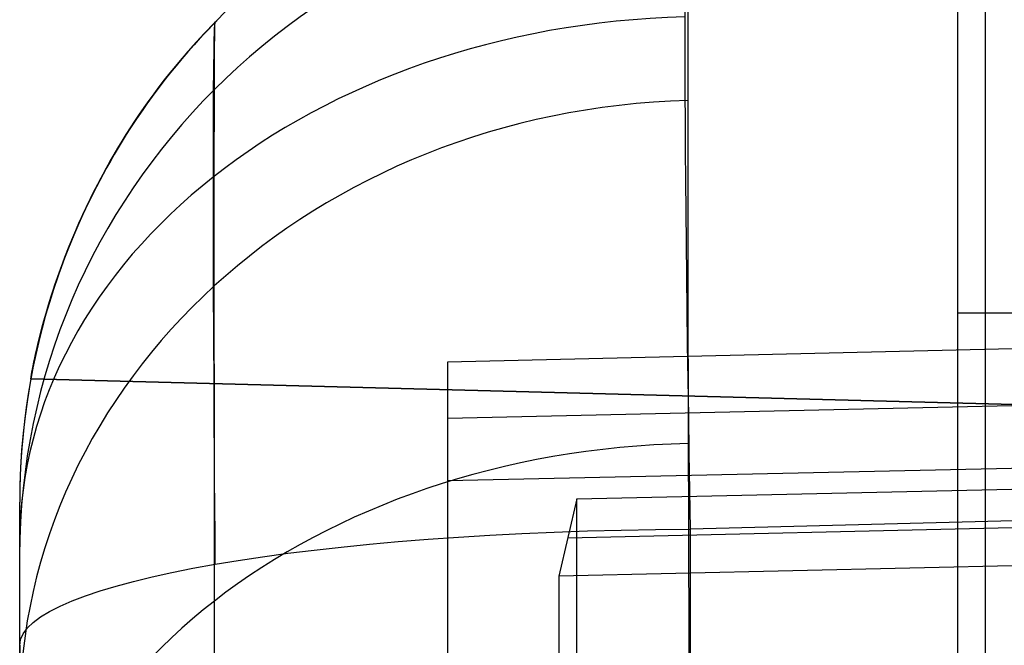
# Model space of a CAD drawing. Extents: x -9 to 8, y 1 to 147.
# Tile 149 of 181: x -8.844 to -7.7, y 145.396 to 146.123. Entities that reach past the tile are written whole.
import ezdxf

# ---------------------------------------------------------------- set-up
doc = ezdxf.new("R2010")
doc.units = 0
doc.layers.add('DEFAULT', color=7, linetype='CONTINUOUS')

msp = doc.modelspace()

# ---------------------------------------------------------------- linework, layer by layer
at = {"layer": 'DEFAULT', "color": 254}
for p, q in [((-7.7543, 145.0103, -6.3145), (-7.7543, 146.3703, -6.5031)), ((-7.7227, 146.3711, -7.7229), (-7.7227, 136.8619, -6.4046)), ((-8.6271, 146.1101, -12.9883), (-8.6194, 146.1181, -12.9929)), ((-8.6271, 146.1101, -16.9883), (-8.6194, 146.1181, -16.9929)), ((-8.6271, 146.1101, -20.9883), (-8.6194, 146.1181, -20.9929)), ((-8.6271, 146.1101, -24.9883), (-8.6194, 146.1181, -24.9929)), ((-8.6271, 146.1101, -28.9883), (-8.6194, 146.1181, -28.9929)), ((-8.6271, 146.1101, -32.9883), (-8.6194, 146.1181, -32.9929)), ((-8.6193, 146.1181, -10.7537), (-8.627, 146.1101, -10.7583)), ((-8.6193, 146.1181, -14.7537), (-8.627, 146.1101, -14.7583)), ((-8.6193, 146.1181, -18.7537), (-8.627, 146.1101, -18.7583)), ((-8.6193, 146.1181, -22.7537), (-8.627, 146.1101, -22.7583)), ((-8.6193, 146.1181, -26.7537), (-8.627, 146.1101, -26.7583)), ((-8.6193, 146.1181, -30.7537), (-8.627, 146.1101, -30.7583)), ((-8.6194, 146.1181, -12.9929), (-8.6115, 146.1261, -12.9973)), ((-8.6194, 146.1181, -16.9929), (-8.6115, 146.1261, -16.9973)), ((-8.6194, 146.1181, -20.9929), (-8.6115, 146.1261, -20.9973)), ((-8.6194, 146.1181, -24.9929), (-8.6115, 146.1261, -24.9973)), ((-8.6194, 146.1181, -28.9929), (-8.6115, 146.1261, -28.9973)), ((-8.6194, 146.1181, -32.9929), (-8.6115, 146.1261, -32.9973)), ((-8.6115, 146.1261, -10.7493), (-8.6193, 146.1181, -10.7537)), ((-8.6115, 146.1261, -14.7493), (-8.6193, 146.1181, -14.7537)), ((-8.6115, 146.1261, -18.7493), (-8.6193, 146.1181, -18.7537)), ((-8.6115, 146.1261, -22.7493), (-8.6193, 146.1181, -22.7537)), ((-8.6115, 146.1261, -26.7493), (-8.6193, 146.1181, -26.7537)), ((-8.6115, 146.1261, -30.7493), (-8.6193, 146.1181, -30.7537)), ((-8.6346, 146.102, -12.9836), (-8.6271, 146.1101, -12.9883)), ((-8.6346, 146.102, -16.9836), (-8.6271, 146.1101, -16.9883)), ((-8.6346, 146.102, -20.9836), (-8.6271, 146.1101, -20.9883)), ((-8.6346, 146.102, -24.9836), (-8.6271, 146.1101, -24.9883)), ((-8.6346, 146.102, -28.9836), (-8.6271, 146.1101, -28.9883)), ((-8.6346, 146.102, -32.9836), (-8.6271, 146.1101, -32.9883)), ((-8.627, 146.1101, -10.7583), (-8.6345, 146.1021, -10.763)), ((-8.627, 146.1101, -14.7583), (-8.6345, 146.1021, -14.763)), ((-8.627, 146.1101, -18.7583), (-8.6345, 146.1021, -18.763)), ((-8.627, 146.1101, -22.7583), (-8.6345, 146.1021, -22.763)), ((-8.627, 146.1101, -26.7583), (-8.6345, 146.1021, -26.763)), ((-8.627, 146.1101, -30.7583), (-8.6345, 146.1021, -30.763)), ((-8.6491, 146.0858, -12.9738), (-8.642, 146.0939, -12.9788)), ((-8.6491, 146.0858, -16.9738), (-8.642, 146.0939, -16.9788)), ((-8.6491, 146.0858, -20.9738), (-8.642, 146.0939, -20.9788)), ((-8.6491, 146.0858, -24.9738), (-8.642, 146.0939, -24.9788)), ((-8.6491, 146.0858, -28.9738), (-8.642, 146.0939, -28.9788)), ((-8.6491, 146.0858, -32.9738), (-8.642, 146.0939, -32.9788)), ((-8.6418, 146.094, -10.7678), (-8.6489, 146.086, -10.7727)), ((-8.6418, 146.094, -14.7678), (-8.6489, 146.086, -14.7727)), ((-8.6418, 146.094, -18.7678), (-8.6489, 146.086, -18.7727)), ((-8.6418, 146.094, -22.7678), (-8.6489, 146.086, -22.7727)), ((-8.6418, 146.094, -26.7678), (-8.6489, 146.086, -26.7727)), ((-8.6418, 146.094, -30.7678), (-8.6489, 146.086, -30.7727)), ((-8.642, 146.0939, -12.9788), (-8.6346, 146.102, -12.9836)), ((-8.642, 146.0939, -16.9788), (-8.6346, 146.102, -16.9836)), ((-8.642, 146.0939, -20.9788), (-8.6346, 146.102, -20.9836)), ((-8.642, 146.0939, -24.9788), (-8.6346, 146.102, -24.9836)), ((-8.642, 146.0939, -28.9788), (-8.6346, 146.102, -28.9836)), ((-8.642, 146.0939, -32.9788), (-8.6346, 146.102, -32.9836)), ((-8.6345, 146.1021, -10.763), (-8.6418, 146.094, -10.7678)), ((-8.6345, 146.1021, -14.763), (-8.6418, 146.094, -14.7678)), ((-8.6345, 146.1021, -18.763), (-8.6418, 146.094, -18.7678)), ((-8.6345, 146.1021, -22.763), (-8.6418, 146.094, -22.7678)), ((-8.6345, 146.1021, -26.763), (-8.6418, 146.094, -26.7678)), ((-8.6345, 146.1021, -30.763), (-8.6418, 146.094, -30.7678)), ((-8.6561, 146.0776, -12.9687), (-8.6491, 146.0858, -12.9738)), ((-8.6561, 146.0776, -16.9687), (-8.6491, 146.0858, -16.9738)), ((-8.6561, 146.0776, -20.9687), (-8.6491, 146.0858, -20.9738)), ((-8.6561, 146.0776, -24.9687), (-8.6491, 146.0858, -24.9738)), ((-8.6561, 146.0776, -28.9687), (-8.6491, 146.0858, -28.9738)), ((-8.6561, 146.0776, -32.9687), (-8.6491, 146.0858, -32.9738)), ((-8.6489, 146.086, -10.7727), (-8.6559, 146.0779, -10.7778)), ((-8.6489, 146.086, -14.7727), (-8.6559, 146.0779, -14.7778)), ((-8.6489, 146.086, -18.7727), (-8.6559, 146.0779, -18.7778)), ((-8.6489, 146.086, -22.7727), (-8.6559, 146.0779, -22.7778)), ((-8.6489, 146.086, -26.7727), (-8.6559, 146.0779, -26.7778)), ((-8.6489, 146.086, -30.7727), (-8.6559, 146.0779, -30.7778)), ((-8.6629, 146.0695, -12.9634), (-8.6561, 146.0776, -12.9687)), ((-8.6629, 146.0695, -16.9634), (-8.6561, 146.0776, -16.9687)), ((-8.6629, 146.0695, -20.9634), (-8.6561, 146.0776, -20.9687)), ((-8.6629, 146.0695, -24.9634), (-8.6561, 146.0776, -24.9687)), ((-8.6629, 146.0695, -28.9634), (-8.6561, 146.0776, -28.9687)), ((-8.6629, 146.0695, -32.9634), (-8.6561, 146.0776, -32.9687)), ((-8.6559, 146.0779, -10.7778), (-8.6626, 146.0698, -10.783)), ((-8.6559, 146.0779, -14.7778), (-8.6626, 146.0698, -14.783)), ((-8.6559, 146.0779, -18.7778), (-8.6626, 146.0698, -18.783)), ((-8.6559, 146.0779, -22.7778), (-8.6626, 146.0698, -22.783)), ((-8.6559, 146.0779, -26.7778), (-8.6626, 146.0698, -26.783)), ((-8.6559, 146.0779, -30.7778), (-8.6626, 146.0698, -30.783)), ((-8.6759, 146.0534, -12.9526), (-8.6695, 146.0614, -12.9581)), ((-8.6759, 146.0534, -16.9526), (-8.6695, 146.0614, -16.9581)), ((-8.6759, 146.0534, -20.9526), (-8.6695, 146.0614, -20.9581)), ((-8.6759, 146.0534, -24.9526), (-8.6695, 146.0614, -24.9581)), ((-8.6759, 146.0534, -28.9526), (-8.6695, 146.0614, -28.9581)), ((-8.6759, 146.0534, -32.9526), (-8.6695, 146.0614, -32.9581)), ((-8.6692, 146.0618, -10.7883), (-8.6756, 146.0537, -10.7938)), ((-8.6692, 146.0618, -14.7883), (-8.6756, 146.0537, -14.7938)), ((-8.6692, 146.0618, -18.7883), (-8.6756, 146.0537, -18.7938)), ((-8.6692, 146.0618, -22.7883), (-8.6756, 146.0537, -22.7938)), ((-8.6692, 146.0618, -26.7883), (-8.6756, 146.0537, -26.7938)), ((-8.6692, 146.0618, -30.7883), (-8.6756, 146.0537, -30.7938)), ((-8.6695, 146.0614, -12.9581), (-8.6629, 146.0695, -12.9634)), ((-8.6695, 146.0614, -16.9581), (-8.6629, 146.0695, -16.9634)), ((-8.6695, 146.0614, -20.9581), (-8.6629, 146.0695, -20.9634)), ((-8.6695, 146.0614, -24.9581), (-8.6629, 146.0695, -24.9634)), ((-8.6695, 146.0614, -28.9581), (-8.6629, 146.0695, -28.9634)), ((-8.6695, 146.0614, -32.9581), (-8.6629, 146.0695, -32.9634)), ((-8.6626, 146.0698, -10.783), (-8.6692, 146.0618, -10.7883)), ((-8.6626, 146.0698, -14.783), (-8.6692, 146.0618, -14.7883)), ((-8.6626, 146.0698, -18.783), (-8.6692, 146.0618, -18.7883)), ((-8.6626, 146.0698, -22.783), (-8.6692, 146.0618, -22.7883)), ((-8.6626, 146.0698, -26.783), (-8.6692, 146.0618, -26.7883)), ((-8.6626, 146.0698, -30.783), (-8.6692, 146.0618, -30.7883)), ((-8.6821, 146.0453, -12.947), (-8.6759, 146.0534, -12.9526)), ((-8.6821, 146.0453, -16.947), (-8.6759, 146.0534, -16.9526)), ((-8.6821, 146.0453, -20.947), (-8.6759, 146.0534, -20.9526)), ((-8.6821, 146.0453, -24.947), (-8.6759, 146.0534, -24.9526)), ((-8.6821, 146.0453, -28.947), (-8.6759, 146.0534, -28.9526)), ((-8.6821, 146.0453, -32.947), (-8.6759, 146.0534, -32.9526)), ((-8.6756, 146.0537, -10.7938), (-8.6819, 146.0456, -10.7994)), ((-8.6756, 146.0537, -14.7938), (-8.6819, 146.0456, -14.7994)), ((-8.6756, 146.0537, -18.7938), (-8.6819, 146.0456, -18.7994)), ((-8.6756, 146.0537, -22.7938), (-8.6819, 146.0456, -22.7994)), ((-8.6756, 146.0537, -26.7938), (-8.6819, 146.0456, -26.7994)), ((-8.6756, 146.0537, -30.7938), (-8.6819, 146.0456, -30.7994)), ((-8.694, 146.0293, -12.9354), (-8.6881, 146.0373, -12.9412)), ((-8.694, 146.0293, -16.9354), (-8.6881, 146.0373, -16.9412)), ((-8.694, 146.0293, -20.9354), (-8.6881, 146.0373, -20.9412)), ((-8.694, 146.0293, -24.9354), (-8.6881, 146.0373, -24.9412)), ((-8.694, 146.0293, -28.9354), (-8.6881, 146.0373, -28.9412)), ((-8.694, 146.0293, -32.9354), (-8.6881, 146.0373, -32.9412)), ((-8.6879, 146.0376, -10.8052), (-8.6938, 146.0295, -10.8111)), ((-8.6879, 146.0376, -14.8052), (-8.6938, 146.0295, -14.8111)), ((-8.6879, 146.0376, -18.8052), (-8.6938, 146.0295, -18.8111)), ((-8.6879, 146.0376, -22.8052), (-8.6938, 146.0295, -22.8111)), ((-8.6879, 146.0376, -26.8052), (-8.6938, 146.0295, -26.8111)), ((-8.6879, 146.0376, -30.8052), (-8.6938, 146.0295, -30.8111)), ((-8.6881, 146.0373, -12.9412), (-8.6821, 146.0453, -12.947)), ((-8.6881, 146.0373, -16.9412), (-8.6821, 146.0453, -16.947)), ((-8.6881, 146.0373, -20.9412), (-8.6821, 146.0453, -20.947)), ((-8.6881, 146.0373, -24.9412), (-8.6821, 146.0453, -24.947)), ((-8.6881, 146.0373, -28.9412), (-8.6821, 146.0453, -28.947)), ((-8.6881, 146.0373, -32.9412), (-8.6821, 146.0453, -32.947)), ((-8.6819, 146.0456, -10.7994), (-8.6879, 146.0376, -10.8052)), ((-8.6819, 146.0456, -14.7994), (-8.6879, 146.0376, -14.8052)), ((-8.6819, 146.0456, -18.7994), (-8.6879, 146.0376, -18.8052)), ((-8.6819, 146.0456, -22.7994), (-8.6879, 146.0376, -22.8052)), ((-8.6819, 146.0456, -26.7994), (-8.6879, 146.0376, -26.8052)), ((-8.6819, 146.0456, -30.7994), (-8.6879, 146.0376, -30.8052)), ((-8.6996, 146.0213, -12.9294), (-8.694, 146.0293, -12.9354)), ((-8.6996, 146.0213, -16.9294), (-8.694, 146.0293, -16.9354)), ((-8.6996, 146.0213, -20.9294), (-8.694, 146.0293, -20.9354)), ((-8.6996, 146.0213, -24.9294), (-8.694, 146.0293, -24.9354)), ((-8.6996, 146.0213, -28.9294), (-8.694, 146.0293, -28.9354)), ((-8.6996, 146.0213, -32.9294), (-8.694, 146.0293, -32.9354)), ((-8.6938, 146.0295, -10.8111), (-8.6994, 146.0215, -10.8171)), ((-8.6938, 146.0295, -14.8111), (-8.6994, 146.0215, -14.8171)), ((-8.6938, 146.0295, -18.8111), (-8.6994, 146.0215, -18.8171)), ((-8.6938, 146.0295, -22.8111), (-8.6994, 146.0215, -22.8171)), ((-8.6938, 146.0295, -26.8111), (-8.6994, 146.0215, -26.8171)), ((-8.6938, 146.0295, -30.8111), (-8.6994, 146.0215, -30.8171)), ((-8.705, 146.0136, -10.8232), (-8.7103, 146.0056, -10.8295)), ((-8.705, 146.0136, -14.8232), (-8.7103, 146.0056, -14.8295)), ((-8.705, 146.0136, -18.8232), (-8.7103, 146.0056, -18.8295)), ((-8.705, 146.0136, -22.8232), (-8.7103, 146.0056, -22.8295)), ((-8.705, 146.0136, -26.8232), (-8.7103, 146.0056, -26.8295)), ((-8.705, 146.0136, -30.8232), (-8.7103, 146.0056, -30.8295)), ((-8.7051, 146.0134, -12.9233), (-8.6996, 146.0213, -12.9294)), ((-8.7051, 146.0134, -16.9233), (-8.6996, 146.0213, -16.9294)), ((-8.7051, 146.0134, -20.9233), (-8.6996, 146.0213, -20.9294)), ((-8.7051, 146.0134, -24.9233), (-8.6996, 146.0213, -24.9294)), ((-8.7051, 146.0134, -28.9233), (-8.6996, 146.0213, -28.9294)), ((-8.7051, 146.0134, -32.9233), (-8.6996, 146.0213, -32.9294)), ((-8.6994, 146.0215, -10.8171), (-8.705, 146.0136, -10.8232)), ((-8.6994, 146.0215, -14.8171), (-8.705, 146.0136, -14.8232)), ((-8.6994, 146.0215, -18.8171), (-8.705, 146.0136, -18.8232)), ((-8.6994, 146.0215, -22.8171), (-8.705, 146.0136, -22.8232)), ((-8.6994, 146.0215, -26.8171), (-8.705, 146.0136, -26.8232)), ((-8.6994, 146.0215, -30.8171), (-8.705, 146.0136, -30.8232)), ((-8.7156, 145.9976, -12.9106), (-8.7104, 146.0055, -12.917)), ((-8.7156, 145.9976, -16.9106), (-8.7104, 146.0055, -16.917)), ((-8.7156, 145.9976, -20.9106), (-8.7104, 146.0055, -20.917)), ((-8.7156, 145.9976, -24.9106), (-8.7104, 146.0055, -24.917)), ((-8.7156, 145.9976, -28.9106), (-8.7104, 146.0055, -28.917)), ((-8.7156, 145.9976, -32.9106), (-8.7104, 146.0055, -32.917)), ((-8.7103, 146.0056, -10.8295), (-8.7155, 145.9977, -10.8359)), ((-8.7103, 146.0056, -14.8295), (-8.7155, 145.9977, -14.8359)), ((-8.7103, 146.0056, -18.8295), (-8.7155, 145.9977, -18.8359)), ((-8.7103, 146.0056, -22.8295), (-8.7155, 145.9977, -22.8359)), ((-8.7103, 146.0056, -26.8295), (-8.7155, 145.9977, -26.8359)), ((-8.7103, 146.0056, -30.8295), (-8.7155, 145.9977, -30.8359)), ((-8.7104, 146.0055, -12.917), (-8.7051, 146.0134, -12.9233)), ((-8.7104, 146.0055, -16.917), (-8.7051, 146.0134, -16.9233)), ((-8.7104, 146.0055, -20.917), (-8.7051, 146.0134, -20.9233)), ((-8.7104, 146.0055, -24.917), (-8.7051, 146.0134, -24.9233)), ((-8.7104, 146.0055, -28.917), (-8.7051, 146.0134, -28.9233)), ((-8.7104, 146.0055, -32.917), (-8.7051, 146.0134, -32.9233)), ((-8.7206, 145.9898, -12.9041), (-8.7156, 145.9976, -12.9106)), ((-8.7206, 145.9898, -16.9041), (-8.7156, 145.9976, -16.9106)), ((-8.7206, 145.9898, -20.9041), (-8.7156, 145.9976, -20.9106)), ((-8.7206, 145.9898, -24.9041), (-8.7156, 145.9976, -24.9106)), ((-8.7206, 145.9898, -28.9041), (-8.7156, 145.9976, -28.9106)), ((-8.7206, 145.9898, -32.9041), (-8.7156, 145.9976, -32.9106)), ((-8.7155, 145.9977, -10.8359), (-8.7205, 145.9898, -10.8425)), ((-8.7155, 145.9977, -14.8359), (-8.7205, 145.9898, -14.8425)), ((-8.7155, 145.9977, -18.8359), (-8.7205, 145.9898, -18.8425)), ((-8.7155, 145.9977, -22.8359), (-8.7205, 145.9898, -22.8425)), ((-8.7155, 145.9977, -26.8359), (-8.7205, 145.9898, -26.8425)), ((-8.7155, 145.9977, -30.8359), (-8.7205, 145.9898, -30.8425)), ((-8.7254, 145.982, -10.8492), (-8.7301, 145.9743, -10.8559)), ((-8.7301, 145.9742, -12.8907), (-8.7254, 145.982, -12.8974)), ((-8.7301, 145.9742, -16.8907), (-8.7254, 145.982, -16.8974)), ((-8.7254, 145.982, -14.8492), (-8.7301, 145.9743, -14.8559)), ((-8.7301, 145.9742, -20.8907), (-8.7254, 145.982, -20.8974)), ((-8.7254, 145.982, -18.8492), (-8.7301, 145.9743, -18.8559)), ((-8.7301, 145.9742, -24.8907), (-8.7254, 145.982, -24.8974)), ((-8.7254, 145.982, -22.8492), (-8.7301, 145.9743, -22.8559)), ((-8.7301, 145.9742, -28.8907), (-8.7254, 145.982, -28.8974)), ((-8.7254, 145.982, -26.8492), (-8.7301, 145.9743, -26.8559)), ((-8.7301, 145.9742, -32.8907), (-8.7254, 145.982, -32.8974)), ((-8.7254, 145.982, -30.8492), (-8.7301, 145.9743, -30.8559)), ((-8.7205, 145.9898, -10.8425), (-8.7254, 145.982, -10.8492)), ((-8.7254, 145.982, -12.8974), (-8.7206, 145.9898, -12.9041)), ((-8.7254, 145.982, -16.8974), (-8.7206, 145.9898, -16.9041)), ((-8.7205, 145.9898, -14.8425), (-8.7254, 145.982, -14.8492)), ((-8.7254, 145.982, -20.8974), (-8.7206, 145.9898, -20.9041)), ((-8.7205, 145.9898, -18.8425), (-8.7254, 145.982, -18.8492)), ((-8.7254, 145.982, -24.8974), (-8.7206, 145.9898, -24.9041)), ((-8.7205, 145.9898, -22.8425), (-8.7254, 145.982, -22.8492)), ((-8.7254, 145.982, -28.8974), (-8.7206, 145.9898, -28.9041)), ((-8.7205, 145.9898, -26.8425), (-8.7254, 145.982, -26.8492)), ((-8.7254, 145.982, -32.8974), (-8.7206, 145.9898, -32.9041)), ((-8.7205, 145.9898, -30.8425), (-8.7254, 145.982, -30.8492)), ((-8.7347, 145.9665, -12.8837), (-8.7301, 145.9742, -12.8907)), ((-8.7347, 145.9665, -16.8837), (-8.7301, 145.9742, -16.8907)), ((-8.7347, 145.9665, -20.8837), (-8.7301, 145.9742, -20.8907)), ((-8.7347, 145.9665, -24.8837), (-8.7301, 145.9742, -24.8907)), ((-8.7347, 145.9665, -28.8837), (-8.7301, 145.9742, -28.8907)), ((-8.7347, 145.9665, -32.8837), (-8.7301, 145.9742, -32.8907)), ((-8.7301, 145.9743, -10.8559), (-8.7346, 145.9666, -10.8629)), ((-8.7301, 145.9743, -14.8559), (-8.7346, 145.9666, -14.8629)), ((-8.7301, 145.9743, -18.8559), (-8.7346, 145.9666, -18.8629)), ((-8.7301, 145.9743, -22.8559), (-8.7346, 145.9666, -22.8629)), ((-8.7301, 145.9743, -26.8559), (-8.7346, 145.9666, -26.8629)), ((-8.7301, 145.9743, -30.8559), (-8.7346, 145.9666, -30.8629)), ((-8.739, 145.9589, -10.8699), (-8.7433, 145.9513, -10.8771)), ((-8.7433, 145.9513, -12.8695), (-8.7391, 145.9589, -12.8767)), ((-8.7433, 145.9513, -16.8695), (-8.7391, 145.9589, -16.8767)), ((-8.739, 145.9589, -14.8699), (-8.7433, 145.9513, -14.8771)), ((-8.7433, 145.9513, -20.8695), (-8.7391, 145.9589, -20.8767)), ((-8.739, 145.9589, -18.8699), (-8.7433, 145.9513, -18.8771)), ((-8.7433, 145.9513, -24.8695), (-8.7391, 145.9589, -24.8767)), ((-8.739, 145.9589, -22.8699), (-8.7433, 145.9513, -22.8771)), ((-8.7433, 145.9513, -28.8695), (-8.7391, 145.9589, -28.8767)), ((-8.739, 145.9589, -26.8699), (-8.7433, 145.9513, -26.8771)), ((-8.7433, 145.9513, -32.8695), (-8.7391, 145.9589, -32.8767)), ((-8.739, 145.9589, -30.8699), (-8.7433, 145.9513, -30.8771)), ((-8.7391, 145.9589, -12.8767), (-8.7347, 145.9665, -12.8837)), ((-8.7391, 145.9589, -16.8767), (-8.7347, 145.9665, -16.8837)), ((-8.7391, 145.9589, -20.8767), (-8.7347, 145.9665, -20.8837)), ((-8.7391, 145.9589, -24.8767), (-8.7347, 145.9665, -24.8837)), ((-8.7391, 145.9589, -28.8767), (-8.7347, 145.9665, -28.8837)), ((-8.7391, 145.9589, -32.8767), (-8.7347, 145.9665, -32.8837)), ((-8.7346, 145.9666, -10.8629), (-8.739, 145.9589, -10.8699)), ((-8.7346, 145.9666, -14.8629), (-8.739, 145.9589, -14.8699)), ((-8.7346, 145.9666, -18.8629), (-8.739, 145.9589, -18.8699)), ((-8.7346, 145.9666, -22.8629), (-8.739, 145.9589, -22.8699)), ((-8.7346, 145.9666, -26.8629), (-8.739, 145.9589, -26.8699)), ((-8.7346, 145.9666, -30.8629), (-8.739, 145.9589, -30.8699)), ((-8.7433, 145.9513, -10.8771), (-8.7474, 145.9438, -10.8844)), ((-8.7474, 145.9438, -12.8622), (-8.7433, 145.9513, -12.8695)), ((-8.7474, 145.9438, -16.8622), (-8.7433, 145.9513, -16.8695)), ((-8.7433, 145.9513, -14.8771), (-8.7474, 145.9438, -14.8844)), ((-8.7474, 145.9438, -20.8622), (-8.7433, 145.9513, -20.8695)), ((-8.7433, 145.9513, -18.8771), (-8.7474, 145.9438, -18.8844)), ((-8.7474, 145.9438, -24.8622), (-8.7433, 145.9513, -24.8695)), ((-8.7433, 145.9513, -22.8771), (-8.7474, 145.9438, -22.8844)), ((-8.7474, 145.9438, -28.8622), (-8.7433, 145.9513, -28.8695)), ((-8.7433, 145.9513, -26.8771), (-8.7474, 145.9438, -26.8844)), ((-8.7474, 145.9438, -32.8622), (-8.7433, 145.9513, -32.8695)), ((-8.7433, 145.9513, -30.8771), (-8.7474, 145.9438, -30.8844)), ((-8.7474, 145.9438, -10.8844), (-8.7552, 145.929, -10.8994)), ((-8.7552, 145.929, -12.8473), (-8.7474, 145.9438, -12.8622)), ((-8.7552, 145.929, -16.8473), (-8.7474, 145.9438, -16.8622)), ((-8.7474, 145.9438, -14.8844), (-8.7552, 145.929, -14.8994)), ((-8.7552, 145.929, -20.8473), (-8.7474, 145.9438, -20.8622)), ((-8.7474, 145.9438, -18.8844), (-8.7552, 145.929, -18.8994)), ((-8.7552, 145.929, -24.8473), (-8.7474, 145.9438, -24.8622)), ((-8.7474, 145.9438, -22.8844), (-8.7552, 145.929, -22.8994)), ((-8.7552, 145.929, -28.8473), (-8.7474, 145.9438, -28.8622)), ((-8.7474, 145.9438, -26.8844), (-8.7552, 145.929, -26.8994)), ((-8.7552, 145.929, -32.8473), (-8.7474, 145.9438, -32.8622)), ((-8.7474, 145.9438, -30.8844), (-8.7552, 145.929, -30.8994)), ((-8.7552, 145.929, -10.8994), (-8.7625, 145.9145, -10.9148)), ((-8.7625, 145.9145, -12.8318), (-8.7552, 145.929, -12.8473)), ((-8.7625, 145.9145, -16.8318), (-8.7552, 145.929, -16.8473)), ((-8.7552, 145.929, -14.8994), (-8.7625, 145.9145, -14.9148)), ((-8.7625, 145.9145, -20.8318), (-8.7552, 145.929, -20.8473)), ((-8.7552, 145.929, -18.8994), (-8.7625, 145.9145, -18.9148)), ((-8.7625, 145.9145, -24.8318), (-8.7552, 145.929, -24.8473)), ((-8.7552, 145.929, -22.8994), (-8.7625, 145.9145, -22.9148)), ((-8.7625, 145.9145, -28.8318), (-8.7552, 145.929, -28.8473)), ((-8.7552, 145.929, -26.8994), (-8.7625, 145.9145, -26.9148)), ((-8.7625, 145.9145, -32.8318), (-8.7552, 145.929, -32.8473)), ((-8.7552, 145.929, -30.8994), (-8.7625, 145.9145, -30.9148)), ((-8.7625, 145.9145, -10.9148), (-8.7693, 145.9003, -10.9307)), ((-8.7693, 145.9003, -12.8159), (-8.7625, 145.9145, -12.8318)), ((-8.7693, 145.9003, -16.8159), (-8.7625, 145.9145, -16.8318)), ((-8.7625, 145.9145, -14.9148), (-8.7693, 145.9003, -14.9307)), ((-8.7693, 145.9003, -20.8159), (-8.7625, 145.9145, -20.8318)), ((-8.7625, 145.9145, -18.9148), (-8.7693, 145.9003, -18.9307)), ((-8.7693, 145.9003, -24.8159), (-8.7625, 145.9145, -24.8318)), ((-8.7625, 145.9145, -22.9148), (-8.7693, 145.9003, -22.9307)), ((-8.7693, 145.9003, -28.8159), (-8.7625, 145.9145, -28.8318)), ((-8.7625, 145.9145, -26.9148), (-8.7693, 145.9003, -26.9307)), ((-8.7693, 145.9003, -32.8159), (-8.7625, 145.9145, -32.8318)), ((-8.7625, 145.9145, -30.9148), (-8.7693, 145.9003, -30.9307)), ((-0.4993, 145.913, -5.334), (-8.3472, 145.7252, -5.3771)), ((-8.7693, 145.9003, -10.9307), (-8.7756, 145.8865, -10.947)), ((-8.7756, 145.8865, -12.7996), (-8.7693, 145.9003, -12.8159)), ((-8.7756, 145.8865, -16.7996), (-8.7693, 145.9003, -16.8159)), ((-8.7693, 145.9003, -14.9307), (-8.7756, 145.8865, -14.947)), ((-8.7756, 145.8865, -20.7996), (-8.7693, 145.9003, -20.8159)), ((-8.7693, 145.9003, -18.9307), (-8.7756, 145.8865, -18.947)), ((-8.7756, 145.8865, -24.7996), (-8.7693, 145.9003, -24.8159)), ((-8.7693, 145.9003, -22.9307), (-8.7756, 145.8865, -22.947)), ((-8.7756, 145.8865, -28.7996), (-8.7693, 145.9003, -28.8159)), ((-8.7693, 145.9003, -26.9307), (-8.7756, 145.8865, -26.947)), ((-8.7756, 145.8865, -32.7996), (-8.7693, 145.9003, -32.8159)), ((-8.7693, 145.9003, -30.9307), (-8.7756, 145.8865, -30.947)), ((-8.7756, 145.8865, -10.947), (-8.7814, 145.8731, -10.9638)), ((-8.7814, 145.8731, -12.7829), (-8.7756, 145.8865, -12.7996)), ((-8.7814, 145.8731, -16.7829), (-8.7756, 145.8865, -16.7996)), ((-8.7756, 145.8865, -14.947), (-8.7814, 145.8731, -14.9638)), ((-8.7814, 145.8731, -20.7829), (-8.7756, 145.8865, -20.7996)), ((-8.7756, 145.8865, -18.947), (-8.7814, 145.8731, -18.9638)), ((-8.7814, 145.8731, -24.7829), (-8.7756, 145.8865, -24.7996)), ((-8.7756, 145.8865, -22.947), (-8.7814, 145.8731, -22.9638)), ((-8.7814, 145.8731, -28.7829), (-8.7756, 145.8865, -28.7996)), ((-8.7756, 145.8865, -26.947), (-8.7814, 145.8731, -26.9638)), ((-8.7814, 145.8731, -32.7829), (-8.7756, 145.8865, -32.7996)), ((-8.7756, 145.8865, -30.947), (-8.7814, 145.8731, -30.9638)), ((-8.7814, 145.8731, -10.9638), (-8.7868, 145.86, -10.9811)), ((-8.7868, 145.86, -12.7656), (-8.7814, 145.8731, -12.7829)), ((-8.7868, 145.86, -16.7656), (-8.7814, 145.8731, -16.7829)), ((-8.7814, 145.8731, -14.9638), (-8.7868, 145.86, -14.9811)), ((-8.7868, 145.86, -20.7656), (-8.7814, 145.8731, -20.7829)), ((-8.7814, 145.8731, -18.9638), (-8.7868, 145.86, -18.9811)), ((-8.7868, 145.86, -24.7656), (-8.7814, 145.8731, -24.7829)), ((-8.7814, 145.8731, -22.9638), (-8.7868, 145.86, -22.9811)), ((-8.7868, 145.86, -28.7656), (-8.7814, 145.8731, -28.7829)), ((-8.7814, 145.8731, -26.9638), (-8.7868, 145.86, -26.9811)), ((-8.7868, 145.86, -32.7656), (-8.7814, 145.8731, -32.7829)), ((-8.7814, 145.8731, -30.9638), (-8.7868, 145.86, -30.9811)), ((-8.7868, 145.86, -10.9811), (-8.7917, 145.8474, -10.9987)), ((-8.7917, 145.8474, -12.7479), (-8.7868, 145.86, -12.7656)), ((-8.7917, 145.8474, -16.7479), (-8.7868, 145.86, -16.7656)), ((-8.7868, 145.86, -14.9811), (-8.7917, 145.8474, -14.9987)), ((-8.7917, 145.8474, -20.7479), (-8.7868, 145.86, -20.7656)), ((-8.7868, 145.86, -18.9811), (-8.7917, 145.8474, -18.9987)), ((-8.7917, 145.8474, -24.7479), (-8.7868, 145.86, -24.7656)), ((-8.7868, 145.86, -22.9811), (-8.7917, 145.8474, -22.9987)), ((-8.7917, 145.8474, -28.7479), (-8.7868, 145.86, -28.7656)), ((-8.7868, 145.86, -26.9811), (-8.7917, 145.8474, -26.9987)), ((-8.7917, 145.8474, -32.7479), (-8.7868, 145.86, -32.7656)), ((-8.7868, 145.86, -30.9811), (-8.7917, 145.8474, -30.9987)), ((-8.7917, 145.8474, -10.9987), (-8.7963, 145.8353, -11.0167)), ((-8.7963, 145.8353, -12.7299), (-8.7917, 145.8474, -12.7479)), ((-8.7963, 145.8353, -16.7299), (-8.7917, 145.8474, -16.7479)), ((-8.7917, 145.8474, -14.9987), (-8.7963, 145.8353, -15.0167)), ((-8.7963, 145.8353, -20.7299), (-8.7917, 145.8474, -20.7479)), ((-8.7917, 145.8474, -18.9987), (-8.7963, 145.8353, -19.0167)), ((-8.7963, 145.8353, -24.7299), (-8.7917, 145.8474, -24.7479)), ((-8.7917, 145.8474, -22.9987), (-8.7963, 145.8353, -23.0167)), ((-8.7963, 145.8353, -28.7299), (-8.7917, 145.8474, -28.7479)), ((-8.7917, 145.8474, -26.9987), (-8.7963, 145.8353, -27.0167)), ((-8.7963, 145.8353, -32.7299), (-8.7917, 145.8474, -32.7479)), ((-8.7917, 145.8474, -30.9987), (-8.7963, 145.8353, -31.0167)), ((-8.7963, 145.8353, -11.0167), (-8.8004, 145.8236, -11.035)), ((-8.8004, 145.8236, -12.7116), (-8.7963, 145.8353, -12.7299)), ((-8.8004, 145.8236, -16.7116), (-8.7963, 145.8353, -16.7299)), ((-8.7963, 145.8353, -15.0167), (-8.8004, 145.8236, -15.035)), ((-8.8004, 145.8236, -20.7116), (-8.7963, 145.8353, -20.7299)), ((-8.7963, 145.8353, -19.0167), (-8.8004, 145.8236, -19.035)), ((-8.8004, 145.8236, -24.7116), (-8.7963, 145.8353, -24.7299)), ((-8.7963, 145.8353, -23.0167), (-8.8004, 145.8236, -23.035)), ((-8.8004, 145.8236, -28.7116), (-8.7963, 145.8353, -28.7299)), ((-8.7963, 145.8353, -27.0167), (-8.8004, 145.8236, -27.035)), ((-8.8004, 145.8236, -32.7116), (-8.7963, 145.8353, -32.7299)), ((-8.7963, 145.8353, -31.0167), (-8.8004, 145.8236, -31.035)), ((-8.3472, 145.6601, -5.8467), (-0.4993, 145.8385, -5.8714)), ((-8.8004, 145.8236, -11.035), (-8.8042, 145.8125, -11.0536)), ((-8.8042, 145.8125, -12.693), (-8.8004, 145.8236, -12.7116)), ((-8.8042, 145.8125, -16.693), (-8.8004, 145.8236, -16.7116)), ((-8.8004, 145.8236, -15.035), (-8.8042, 145.8125, -15.0536)), ((-8.8042, 145.8125, -20.693), (-8.8004, 145.8236, -20.7116)), ((-8.8004, 145.8236, -19.035), (-8.8042, 145.8125, -19.0536)), ((-8.8042, 145.8125, -24.693), (-8.8004, 145.8236, -24.7116)), ((-8.8004, 145.8236, -23.035), (-8.8042, 145.8125, -23.0536)), ((-8.8042, 145.8125, -28.693), (-8.8004, 145.8236, -28.7116)), ((-8.8004, 145.8236, -27.035), (-8.8042, 145.8125, -27.0536)), ((-8.8042, 145.8125, -32.693), (-8.8004, 145.8236, -32.7116)), ((-8.8004, 145.8236, -31.035), (-8.8042, 145.8125, -31.0536)), ((-8.8042, 145.8125, -11.0536), (-8.8076, 145.8019, -11.0725)), ((-8.8076, 145.8019, -12.6741), (-8.8042, 145.8125, -12.693)), ((-8.8076, 145.8019, -16.6741), (-8.8042, 145.8125, -16.693)), ((-8.8042, 145.8125, -15.0536), (-8.8076, 145.8019, -15.0725)), ((-8.8076, 145.8019, -20.6741), (-8.8042, 145.8125, -20.693)), ((-8.8042, 145.8125, -19.0536), (-8.8076, 145.8019, -19.0725)), ((-8.8076, 145.8019, -24.6741), (-8.8042, 145.8125, -24.693)), ((-8.8042, 145.8125, -23.0536), (-8.8076, 145.8019, -23.0725)), ((-8.8076, 145.8019, -28.6741), (-8.8042, 145.8125, -28.693)), ((-8.8042, 145.8125, -27.0536), (-8.8076, 145.8019, -27.0725)), ((-8.8076, 145.8019, -32.6741), (-8.8042, 145.8125, -32.693)), ((-8.8042, 145.8125, -31.0536), (-8.8076, 145.8019, -31.0725)), ((-8.8076, 145.8019, -11.0725), (-8.8107, 145.7919, -11.0916)), ((-8.8107, 145.7919, -12.655), (-8.8076, 145.8019, -12.6741)), ((-8.8107, 145.7919, -16.655), (-8.8076, 145.8019, -16.6741)), ((-8.8076, 145.8019, -15.0725), (-8.8107, 145.7919, -15.0916)), ((-8.8107, 145.7919, -20.655), (-8.8076, 145.8019, -20.6741)), ((-8.8076, 145.8019, -19.0725), (-8.8107, 145.7919, -19.0916)), ((-8.8107, 145.7919, -24.655), (-8.8076, 145.8019, -24.6741)), ((-8.8076, 145.8019, -23.0725), (-8.8107, 145.7919, -23.0916)), ((-8.8107, 145.7919, -28.655), (-8.8076, 145.8019, -28.6741)), ((-8.8076, 145.8019, -27.0725), (-8.8107, 145.7919, -27.0916)), ((-8.8107, 145.7919, -32.655), (-8.8076, 145.8019, -32.6741)), ((-8.8076, 145.8019, -31.0725), (-8.8107, 145.7919, -31.0916)), ((-0.4993, 145.7995, -6.2961), (-7.7543, 145.7821, -6.4215)), ((-8.8107, 145.7919, -11.0916), (-8.8135, 145.7824, -11.1109)), ((-8.8135, 145.7824, -12.6357), (-8.8107, 145.7919, -12.655)), ((-8.8135, 145.7824, -16.6357), (-8.8107, 145.7919, -16.655)), ((-8.8107, 145.7919, -15.0916), (-8.8135, 145.7824, -15.1109)), ((-8.8135, 145.7824, -20.6357), (-8.8107, 145.7919, -20.655)), ((-8.8107, 145.7919, -19.0916), (-8.8135, 145.7824, -19.1109)), ((-8.8135, 145.7824, -24.6357), (-8.8107, 145.7919, -24.655)), ((-8.8107, 145.7919, -23.0916), (-8.8135, 145.7824, -23.1109)), ((-8.8135, 145.7824, -28.6357), (-8.8107, 145.7919, -28.655)), ((-8.8107, 145.7919, -27.0916), (-8.8135, 145.7824, -27.1109)), ((-8.8135, 145.7824, -32.6357), (-8.8107, 145.7919, -32.655)), ((-8.8107, 145.7919, -31.0916), (-8.8135, 145.7824, -31.1109)), ((-8.8161, 145.7733, -11.1307), (-8.8184, 145.7648, -11.1508)), ((-8.8184, 145.7647, -12.5958), (-8.8161, 145.7733, -12.6159)), ((-8.8184, 145.7647, -16.5958), (-8.8161, 145.7733, -16.6159)), ((-8.8161, 145.7733, -15.1307), (-8.8184, 145.7648, -15.1508)), ((-8.8184, 145.7647, -20.5958), (-8.8161, 145.7733, -20.6159)), ((-8.8161, 145.7733, -19.1307), (-8.8184, 145.7648, -19.1508)), ((-8.8184, 145.7647, -24.5958), (-8.8161, 145.7733, -24.6159)), ((-8.8161, 145.7733, -23.1307), (-8.8184, 145.7648, -23.1508)), ((-8.8184, 145.7647, -28.5958), (-8.8161, 145.7733, -28.6159)), ((-8.8161, 145.7733, -27.1307), (-8.8184, 145.7648, -27.1508)), ((-8.8184, 145.7647, -32.5958), (-8.8161, 145.7733, -32.6159)), ((-8.8161, 145.7733, -31.1307), (-8.8184, 145.7648, -31.1508)), ((-8.8135, 145.7824, -11.1109), (-8.8161, 145.7733, -11.1307)), ((-8.8161, 145.7733, -12.6159), (-8.8135, 145.7824, -12.6357)), ((-8.8161, 145.7733, -16.6159), (-8.8135, 145.7824, -16.6357)), ((-8.8135, 145.7824, -15.1109), (-8.8161, 145.7733, -15.1307)), ((-8.8161, 145.7733, -20.6159), (-8.8135, 145.7824, -20.6357)), ((-8.8135, 145.7824, -19.1109), (-8.8161, 145.7733, -19.1307)), ((-8.8161, 145.7733, -24.6159), (-8.8135, 145.7824, -24.6357)), ((-8.8135, 145.7824, -23.1109), (-8.8161, 145.7733, -23.1307)), ((-8.8161, 145.7733, -28.6159), (-8.8135, 145.7824, -28.6357)), ((-8.8135, 145.7824, -27.1109), (-8.8161, 145.7733, -27.1307)), ((-8.8161, 145.7733, -32.6159), (-8.8135, 145.7824, -32.6357)), ((-8.8135, 145.7824, -31.1109), (-8.8161, 145.7733, -31.1307)), ((-8.8184, 145.7648, -11.1508), (-8.8205, 145.7568, -11.1711)), ((-8.8184, 145.7648, -15.1508), (-8.8205, 145.7568, -15.1711)), ((-8.8184, 145.7648, -19.1508), (-8.8205, 145.7568, -19.1711)), ((-8.8184, 145.7648, -23.1508), (-8.8205, 145.7568, -23.1711)), ((-8.8184, 145.7648, -27.1508), (-8.8205, 145.7568, -27.1711)), ((-8.8184, 145.7648, -31.1508), (-8.8205, 145.7568, -31.1711)), ((-8.8205, 145.7568, -12.5755), (-8.8184, 145.7647, -12.5958)), ((-8.8205, 145.7568, -16.5755), (-8.8184, 145.7647, -16.5958)), ((-8.8205, 145.7568, -20.5755), (-8.8184, 145.7647, -20.5958)), ((-8.8205, 145.7568, -24.5755), (-8.8184, 145.7647, -24.5958)), ((-8.8205, 145.7568, -28.5755), (-8.8184, 145.7647, -28.5958)), ((-8.8205, 145.7568, -32.5755), (-8.8184, 145.7647, -32.5958)), ((-8.8205, 145.7568, -11.1711), (-8.8224, 145.7494, -11.1916)), ((-8.8224, 145.7494, -12.555), (-8.8205, 145.7568, -12.5755)), ((-8.8224, 145.7494, -16.555), (-8.8205, 145.7568, -16.5755)), ((-8.8205, 145.7568, -15.1711), (-8.8224, 145.7494, -15.1916)), ((-8.8224, 145.7494, -20.555), (-8.8205, 145.7568, -20.5755)), ((-8.8205, 145.7568, -19.1711), (-8.8224, 145.7494, -19.1916)), ((-8.8224, 145.7494, -24.555), (-8.8205, 145.7568, -24.5755)), ((-8.8205, 145.7568, -23.1711), (-8.8224, 145.7494, -23.1916)), ((-8.8224, 145.7494, -28.555), (-8.8205, 145.7568, -28.5755)), ((-8.8205, 145.7568, -27.1711), (-8.8224, 145.7494, -27.1916)), ((-8.8224, 145.7494, -32.555), (-8.8205, 145.7568, -32.5755)), ((-8.8205, 145.7568, -31.1711), (-8.8224, 145.7494, -31.1916)), ((-8.824, 145.7425, -11.2123), (-8.8255, 145.7363, -11.2332)), ((-8.8255, 145.7362, -12.5134), (-8.824, 145.7425, -12.5343)), ((-8.8255, 145.7362, -16.5134), (-8.824, 145.7425, -16.5343)), ((-8.824, 145.7425, -15.2123), (-8.8255, 145.7363, -15.2332)), ((-8.8255, 145.7362, -20.5134), (-8.824, 145.7425, -20.5343)), ((-8.824, 145.7425, -19.2123), (-8.8255, 145.7363, -19.2332)), ((-8.8255, 145.7362, -24.5134), (-8.824, 145.7425, -24.5343)), ((-8.824, 145.7425, -23.2123), (-8.8255, 145.7363, -23.2332)), ((-8.8255, 145.7362, -28.5134), (-8.824, 145.7425, -28.5343)), ((-8.824, 145.7425, -27.2123), (-8.8255, 145.7363, -27.2332)), ((-8.8255, 145.7362, -32.5134), (-8.824, 145.7425, -32.5343)), ((-8.824, 145.7425, -31.2123), (-8.8255, 145.7363, -31.2332)), ((-8.8224, 145.7494, -11.1916), (-8.824, 145.7425, -11.2123)), ((-8.824, 145.7425, -12.5343), (-8.8224, 145.7494, -12.555)), ((-8.824, 145.7425, -16.5343), (-8.8224, 145.7494, -16.555)), ((-8.8224, 145.7494, -15.1916), (-8.824, 145.7425, -15.2123)), ((-8.824, 145.7425, -20.5343), (-8.8224, 145.7494, -20.555)), ((-8.8224, 145.7494, -19.1916), (-8.824, 145.7425, -19.2123)), ((-8.824, 145.7425, -24.5343), (-8.8224, 145.7494, -24.555)), ((-8.8224, 145.7494, -23.1916), (-8.824, 145.7425, -23.2123)), ((-8.824, 145.7425, -28.5343), (-8.8224, 145.7494, -28.555)), ((-8.8224, 145.7494, -27.1916), (-8.824, 145.7425, -27.2123)), ((-8.824, 145.7425, -32.5343), (-8.8224, 145.7494, -32.555)), ((-8.8224, 145.7494, -31.1916), (-8.824, 145.7425, -31.2123)), ((-8.197, 145.5663, -5.456), (-0.25, 145.747, -5.4811)), ((-8.8268, 145.7306, -11.2542), (-8.8278, 145.7255, -11.2754)), ((-8.8268, 145.7306, -15.2542), (-8.8278, 145.7255, -15.2754)), ((-8.8268, 145.7306, -19.2542), (-8.8278, 145.7255, -19.2754)), ((-8.8268, 145.7306, -23.2542), (-8.8278, 145.7255, -23.2754)), ((-8.8268, 145.7306, -27.2542), (-8.8278, 145.7255, -27.2754)), ((-8.8268, 145.7306, -31.2542), (-8.8278, 145.7255, -31.2754)), ((-8.8278, 145.7254, -12.4711), (-8.8268, 145.7305, -12.4923)), ((-8.8278, 145.7254, -16.4711), (-8.8268, 145.7305, -16.4923)), ((-8.8278, 145.7254, -20.4711), (-8.8268, 145.7305, -20.4923)), ((-8.8278, 145.7254, -24.4711), (-8.8268, 145.7305, -24.4923)), ((-8.8278, 145.7254, -28.4711), (-8.8268, 145.7305, -28.4923)), ((-8.8278, 145.7254, -32.4711), (-8.8268, 145.7305, -32.4923)), ((-8.8255, 145.7363, -11.2332), (-8.8268, 145.7306, -11.2542)), ((-8.8255, 145.7363, -15.2332), (-8.8268, 145.7306, -15.2542)), ((-8.8255, 145.7363, -19.2332), (-8.8268, 145.7306, -19.2542)), ((-8.8255, 145.7363, -23.2332), (-8.8268, 145.7306, -23.2542)), ((-8.8255, 145.7363, -27.2332), (-8.8268, 145.7306, -27.2542)), ((-8.8255, 145.7363, -31.2332), (-8.8268, 145.7306, -31.2542)), ((-8.8268, 145.7305, -12.4923), (-8.8255, 145.7362, -12.5134)), ((-8.8268, 145.7305, -16.4923), (-8.8255, 145.7362, -16.5134)), ((-8.8268, 145.7305, -20.4923), (-8.8255, 145.7362, -20.5134)), ((-8.8268, 145.7305, -24.4923), (-8.8255, 145.7362, -24.5134)), ((-8.8268, 145.7305, -28.4923), (-8.8255, 145.7362, -28.5134)), ((-8.8268, 145.7305, -32.4923), (-8.8255, 145.7362, -32.5134)), ((-0.4993, 145.7297, -4.6032), (-8.0653, 145.5312, -4.7702)), ((-8.8295, 145.717, -11.3183), (-8.8301, 145.7137, -11.3399)), ((-8.8301, 145.7137, -12.4067), (-8.8295, 145.717, -12.4283)), ((-8.8301, 145.7137, -16.4067), (-8.8295, 145.717, -16.4283)), ((-8.8295, 145.717, -15.3183), (-8.8301, 145.7137, -15.3399)), ((-8.8301, 145.7137, -20.4067), (-8.8295, 145.717, -20.4283)), ((-8.8295, 145.717, -19.3183), (-8.8301, 145.7137, -19.3399)), ((-8.8301, 145.7137, -24.4067), (-8.8295, 145.717, -24.4283)), ((-8.8295, 145.717, -23.3183), (-8.8301, 145.7137, -23.3399)), ((-8.8301, 145.7137, -28.4067), (-8.8295, 145.717, -28.4283)), ((-8.8295, 145.717, -27.3183), (-8.8301, 145.7137, -27.3399)), ((-8.8301, 145.7137, -32.4067), (-8.8295, 145.717, -32.4283)), ((-8.8295, 145.717, -31.3183), (-8.8301, 145.7137, -31.3399)), ((-8.8287, 145.7209, -11.2968), (-8.8295, 145.717, -11.3183)), ((-8.8295, 145.717, -12.4283), (-8.8287, 145.7209, -12.4498)), ((-8.8295, 145.717, -16.4283), (-8.8287, 145.7209, -16.4498)), ((-8.8287, 145.7209, -15.2968), (-8.8295, 145.717, -15.3183)), ((-8.8295, 145.717, -20.4283), (-8.8287, 145.7209, -20.4498)), ((-8.8287, 145.7209, -19.2968), (-8.8295, 145.717, -19.3183)), ((-8.8295, 145.717, -24.4283), (-8.8287, 145.7209, -24.4498)), ((-8.8287, 145.7209, -23.2968), (-8.8295, 145.717, -23.3183)), ((-8.8295, 145.717, -28.4283), (-8.8287, 145.7209, -28.4498)), ((-8.8287, 145.7209, -27.2968), (-8.8295, 145.717, -27.3183)), ((-8.8295, 145.717, -32.4283), (-8.8287, 145.7209, -32.4498)), ((-8.8287, 145.7209, -31.2968), (-8.8295, 145.717, -31.3183)), ((-8.8278, 145.7255, -11.2754), (-8.8287, 145.7209, -11.2968)), ((-8.8278, 145.7255, -15.2754), (-8.8287, 145.7209, -15.2968)), ((-8.8278, 145.7255, -19.2754), (-8.8287, 145.7209, -19.2968)), ((-8.8278, 145.7255, -23.2754), (-8.8287, 145.7209, -23.2968)), ((-8.8278, 145.7255, -27.2754), (-8.8287, 145.7209, -27.2968)), ((-8.8278, 145.7255, -31.2754), (-8.8287, 145.7209, -31.2968)), ((-8.8287, 145.7209, -12.4498), (-8.8278, 145.7254, -12.4711)), ((-8.8287, 145.7209, -16.4498), (-8.8278, 145.7254, -16.4711)), ((-8.8287, 145.7209, -20.4498), (-8.8278, 145.7254, -20.4711)), ((-8.8287, 145.7209, -24.4498), (-8.8278, 145.7254, -24.4711)), ((-8.8287, 145.7209, -28.4498), (-8.8278, 145.7254, -28.4711)), ((-8.8287, 145.7209, -32.4498), (-8.8278, 145.7254, -32.4711)), ((-8.3472, 145.7252, -5.3771), (-8.3472, 145.5879, -6.3676)), ((-8.3472, 145.7252, -5.3771), (-8.3472, 114.3174, -1.0228)), ((-8.8311, 145.7073, -11.4051), (-8.8313, 145.7064, -11.427)), ((-8.8313, 145.7064, -12.3196), (-8.8311, 145.7073, -12.3415)), ((-8.8313, 145.7064, -16.3196), (-8.8311, 145.7073, -16.3415)), ((-8.8311, 145.7073, -15.4051), (-8.8313, 145.7064, -15.427)), ((-8.8313, 145.7064, -20.3196), (-8.8311, 145.7073, -20.3415)), ((-8.8311, 145.7073, -19.4051), (-8.8313, 145.7064, -19.427)), ((-8.8313, 145.7064, -24.3196), (-8.8311, 145.7073, -24.3415)), ((-8.8311, 145.7073, -23.4051), (-8.8313, 145.7064, -23.427)), ((-8.8313, 145.7064, -28.3196), (-8.8311, 145.7073, -28.3415)), ((-8.8311, 145.7073, -27.4051), (-8.8313, 145.7064, -27.427)), ((-8.8313, 145.7064, -32.3196), (-8.8311, 145.7073, -32.3415)), ((-8.8311, 145.7073, -31.4051), (-8.8313, 145.7064, -31.427)), ((-8.8313, 145.7064, -11.427), (-8.8313, 145.7061, -11.4489)), ((-8.8313, 145.7061, -12.2978), (-8.8313, 145.7064, -12.3196)), ((-8.8313, 145.7061, -16.2978), (-8.8313, 145.7064, -16.3196)), ((-8.8313, 145.7064, -15.427), (-8.8313, 145.7061, -15.4489)), ((-8.8313, 145.7061, -20.2978), (-8.8313, 145.7064, -20.3196)), ((-8.8313, 145.7064, -19.427), (-8.8313, 145.7061, -19.4489)), ((-8.8313, 145.7061, -24.2978), (-8.8313, 145.7064, -24.3196)), ((-8.8313, 145.7064, -23.427), (-8.8313, 145.7061, -23.4489)), ((-8.8313, 145.7061, -28.2978), (-8.8313, 145.7064, -28.3196)), ((-8.8313, 145.7064, -27.427), (-8.8313, 145.7061, -27.4489)), ((-8.8313, 145.7061, -32.2978), (-8.8313, 145.7064, -32.3196)), ((-8.8313, 145.7064, -31.427), (-8.8313, 145.7061, -31.4489)), ((-8.8313, 145.7061, -11.4489), (-8.8313, 145.7061, -12.2978)), ((-8.8313, 145.7061, -15.4489), (-8.8313, 145.7061, -16.2978)), ((-8.8313, 145.7061, -19.4489), (-8.8313, 145.7061, -20.2978)), ((-8.8313, 145.7061, -23.4489), (-8.8313, 145.7061, -24.2978)), ((-8.8313, 145.7061, -27.4489), (-8.8313, 145.7061, -28.2978)), ((-8.8313, 145.7061, -31.4489), (-8.8313, 145.7061, -32.2978)), ((-8.8313, 145.7061, -11.4489), (-6.3438, 145.6409, -11.4489)), ((-6.3438, 145.6409, -12.2978), (-8.8313, 145.7061, -12.2978)), ((-6.3438, 145.6409, -16.2978), (-8.8313, 145.7061, -16.2978)), ((-8.8313, 145.7061, -15.4489), (-6.3438, 145.6409, -15.4489)), ((-6.3438, 145.6409, -20.2978), (-8.8313, 145.7061, -20.2978)), ((-8.8313, 145.7061, -19.4489), (-6.3438, 145.6409, -19.4489)), ((-6.3438, 145.6409, -24.2978), (-8.8313, 145.7061, -24.2978)), ((-8.8313, 145.7061, -23.4489), (-6.3438, 145.6409, -23.4489)), ((-6.3438, 145.6409, -28.2978), (-8.8313, 145.7061, -28.2978)), ((-8.8313, 145.7061, -27.4489), (-6.3438, 145.6409, -27.4489)), ((-6.3438, 145.6409, -32.2978), (-8.8313, 145.7061, -32.2978)), ((-8.8313, 145.7061, -31.4489), (-6.3438, 145.6409, -31.4489)), ((-6.3443, 145.6409, -11.8733), (-8.8313, 145.7061, -11.8733)), ((-6.3443, 145.6409, -15.8733), (-8.8313, 145.7061, -15.8733)), ((-6.3443, 145.6409, -19.8733), (-8.8313, 145.7061, -19.8733)), ((-6.3443, 145.6409, -23.8733), (-8.8313, 145.7061, -23.8733)), ((-6.3443, 145.6409, -27.8733), (-8.8313, 145.7061, -27.8733)), ((-6.3443, 145.6409, -31.8733), (-8.8313, 145.7061, -31.8733)), ((-8.8309, 145.7088, -11.3833), (-8.8311, 145.7073, -11.4051)), ((-8.8311, 145.7073, -12.3415), (-8.8309, 145.7088, -12.3633)), ((-8.8311, 145.7073, -16.3415), (-8.8309, 145.7088, -16.3633)), ((-8.8309, 145.7088, -15.3833), (-8.8311, 145.7073, -15.4051)), ((-8.8311, 145.7073, -20.3415), (-8.8309, 145.7088, -20.3633)), ((-8.8309, 145.7088, -19.3833), (-8.8311, 145.7073, -19.4051)), ((-8.8311, 145.7073, -24.3415), (-8.8309, 145.7088, -24.3633)), ((-8.8309, 145.7088, -23.3833), (-8.8311, 145.7073, -23.4051)), ((-8.8311, 145.7073, -28.3415), (-8.8309, 145.7088, -28.3633)), ((-8.8309, 145.7088, -27.3833), (-8.8311, 145.7073, -27.4051)), ((-8.8311, 145.7073, -32.3415), (-8.8309, 145.7088, -32.3633)), ((-8.8309, 145.7088, -31.3833), (-8.8311, 145.7073, -31.4051)), ((-8.8306, 145.7109, -11.3615), (-8.8309, 145.7088, -11.3833)), ((-8.8309, 145.7088, -12.3633), (-8.8306, 145.7109, -12.385)), ((-8.8309, 145.7088, -16.3633), (-8.8306, 145.7109, -16.385)), ((-8.8306, 145.7109, -15.3615), (-8.8309, 145.7088, -15.3833)), ((-8.8309, 145.7088, -20.3633), (-8.8306, 145.7109, -20.385)), ((-8.8306, 145.7109, -19.3615), (-8.8309, 145.7088, -19.3833)), ((-8.8309, 145.7088, -24.3633), (-8.8306, 145.7109, -24.385)), ((-8.8306, 145.7109, -23.3615), (-8.8309, 145.7088, -23.3833)), ((-8.8309, 145.7088, -28.3633), (-8.8306, 145.7109, -28.385)), ((-8.8306, 145.7109, -27.3615), (-8.8309, 145.7088, -27.3833)), ((-8.8309, 145.7088, -32.3633), (-8.8306, 145.7109, -32.385)), ((-8.8306, 145.7109, -31.3615), (-8.8309, 145.7088, -31.3833)), ((-8.8301, 145.7137, -11.3399), (-8.8306, 145.7109, -11.3615)), ((-8.8306, 145.7109, -12.385), (-8.8301, 145.7137, -12.4067)), ((-8.8306, 145.7109, -16.385), (-8.8301, 145.7137, -16.4067)), ((-8.8301, 145.7137, -15.3399), (-8.8306, 145.7109, -15.3615)), ((-8.8306, 145.7109, -20.385), (-8.8301, 145.7137, -20.4067)), ((-8.8301, 145.7137, -19.3399), (-8.8306, 145.7109, -19.3615)), ((-8.8306, 145.7109, -24.385), (-8.8301, 145.7137, -24.4067)), ((-8.8301, 145.7137, -23.3399), (-8.8306, 145.7109, -23.3615)), ((-8.8306, 145.7109, -28.385), (-8.8301, 145.7137, -28.4067)), ((-8.8301, 145.7137, -27.3399), (-8.8306, 145.7109, -27.3615)), ((-8.8306, 145.7109, -32.385), (-8.8301, 145.7137, -32.4067)), ((-8.8301, 145.7137, -31.3399), (-8.8306, 145.7109, -31.3615)), ((-8.2075, 145.5213, -5.8561), (-0.25, 145.7027, -5.8764)), ((-0.25, 145.6579, -6.2764), (-8.2179, 145.4767, -6.2513)), ((-8.3472, 145.5879, -6.3676), (-6.932, 145.6184, -6.3843)), ((-8.3472, 145.5879, -6.3676), (-8.3472, 114.1801, -2.0133)), ((-8.8443, 145.3962, -5.5584), (-8.8443, 145.5624, -5.7555)), ((-8.8443, 145.5624, -5.7555), (-8.8443, 145.5624, -36.1204)), ((-8.197, 145.5663, -5.456), (-8.2179, 145.4767, -6.2513)), ((-8.1808, 114.3706, -1.1311), (-8.197, 145.5663, -5.456)), ((-8.2179, 145.4767, -6.2513), (-8.2017, 114.2465, -1.9216))]:
    msp.add_line(p, q, dxfattribs=at)
for centre, start in [((-8.0443, 145.5624, -36.1204), 91.5), ((-8.0443, 145.5624, -5.7555), 91.5), ((-8.0443, 145.5624, -20.9379), 143.9879)]:
    msp.add_arc(centre, 0.8, start, 180, dxfattribs=at)
at = {"layer": 'DEFAULT', "color": 254, "extrusion": (0.999625, 0.020936, 0.017655)}
msp.add_arc((145.4989, -5.6664, -5.0996), 1, 0.0051, 80.2552, dxfattribs=at)
at = {"layer": 'DEFAULT', "color": 254, "extrusion": (0.999969, 0.006978, -0.003593)}
for centre, start, end in [((143.405, -36.1427, -6.9139), 332.8026, 359.9485), ((143.4073, -36.1382, -6.9139), 305.5602, 332.7061)]:
    msp.add_arc(centre, 3.0098, start, end, dxfattribs=at)
at = {"layer": 'DEFAULT', "color": 254, "extrusion": (-1.14347e-05, 0.235536, 0.971866)}
msp.add_arc((8.0373, -150.0367, -1.3369), 0.8, 271.6349, 359.9777, dxfattribs=at)
at = {"layer": 'DEFAULT', "color": 254, "extrusion": (8.39296e-14, -0.644629, 0.764496)}
msp.add_arc((-8.0443, 107.6188, -98.1049), 0.8, 91.9618, 180, dxfattribs=at)
at = {"layer": 'DEFAULT', "color": 254, "extrusion": (0.999919, 0.009737, 0.008211)}
msp.add_arc((145.4319, -5.7026, -7.2412), 0.7657, 0.4728, 79.8041, dxfattribs=at)
at = {"layer": 'DEFAULT', "color": 254, "extrusion": (0.999996, 0.002657, -0.001368)}
msp.add_arc((143.3682, -36.1254, -8.1797), 2.7749, 332.8034, 359.8712, dxfattribs=at)
at = {"layer": 'DEFAULT', "color": 254, "extrusion": (9.58415e-15, 0.457818, 0.889046)}
msp.add_arc((8.0443, -146.1923, 33.5215), 0.8, 271.6871, 0, dxfattribs=at)
at = {"layer": 'DEFAULT', "color": 254, "extrusion": (0.999996, 0.002656, -0.001369)}
msp.add_arc((143.3704, -36.1211, -8.1797), 2.7749, 305.6362, 332.704, dxfattribs=at)
at = {"layer": 'DEFAULT', "color": 254, "extrusion": (1.14347e-05, 0.654339, 0.756201)}
msp.add_arc((8.0469, -134.2452, 66.4938), 0.8, 271.6383, 359.9812, dxfattribs=at)
at = {"layer": 'DEFAULT', "color": 254, "extrusion": (1, 1.43547e-14, -1.71451e-15)}
msp.add_arc((143.3632, -36.1204, -8.8443), 2.1992, 332.7541, 0.0008, dxfattribs=at)
at = {"layer": 'DEFAULT', "color": 254, "extrusion": (-3.02786e-13, 0.985649, -0.168808)}
msp.add_arc((8.0443, 19.0654, 144.2479), 0.8, 360, 88.5, dxfattribs=at)
at = {"layer": 'DEFAULT', "color": 254, "extrusion": (1, -4.53467e-12, -2.64793e-11)}
msp.add_arc((61.766, -493.8639, -8.0653), 496.2149, 80.281457, 83.889596, dxfattribs=at)
at = {"layer": 'DEFAULT', "color": 254, "extrusion": (1, 0, 0)}
msp.add_arc((61.766, -493.8639, -8.8443), 495.4152, 80.281457, 83.889596, dxfattribs=at)
msp.add_arc((61.766, -493.8639, -8.8443), 495.4152, 80.281457, 83.889596, dxfattribs=at)

doc.saveas('drawing.dxf')
